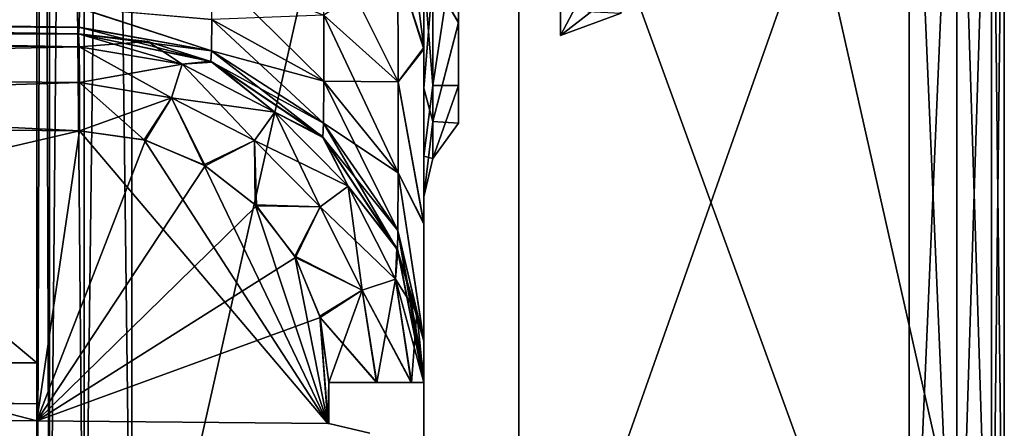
# Model space of a CAD drawing. Header units: millimetres. Extents: x -55 to 105, y -19 to 12.
# Tile 18 of 32: x 99.91 to 105, y -12.35 to -10.24. Entities that reach past the tile are written whole.
import ezdxf

# ---------------------------------------------------------------- set-up
doc = ezdxf.new("R2010")
doc.units = ezdxf.units.MM
doc.header["$LTSCALE"] = 26.699852
for name, color, linetype in [('131', 7, 'CONTINUOUS'), ('134', 7, 'CONTINUOUS'), ('137', 7, 'CONTINUOUS'), ('142', 7, 'CONTINUOUS'), ('143', 7, 'CONTINUOUS'), ('144', 7, 'CONTINUOUS'), ('150', 7, 'CONTINUOUS'), ('151', 7, 'CONTINUOUS'), ('155', 7, 'CONTINUOUS'), ('159', 7, 'CONTINUOUS'), ('160', 7, 'CONTINUOUS'), ('161', 7, 'CONTINUOUS'), ('166', 7, 'CONTINUOUS'), ('169', 7, 'CONTINUOUS'), ('172', 7, 'CONTINUOUS'), ('176', 7, 'CONTINUOUS'), ('180', 7, 'CONTINUOUS'), ('192', 7, 'CONTINUOUS'), ('193', 7, 'CONTINUOUS'), ('195', 7, 'CONTINUOUS'), ('196', 7, 'CONTINUOUS'), ('198', 7, 'CONTINUOUS'), ('199', 7, 'CONTINUOUS'), ('65', 7, 'CONTINUOUS'), ('67', 7, 'CONTINUOUS'), ('68', 7, 'CONTINUOUS'), ('69', 7, 'CONTINUOUS'), ('70', 7, 'CONTINUOUS'), ('73', 7, 'CONTINUOUS'), ('77', 7, 'CONTINUOUS'), ('81', 7, 'CONTINUOUS'), ('84', 7, 'CONTINUOUS'), ('88', 7, 'CONTINUOUS'), ('92', 7, 'CONTINUOUS')]:
    doc.layers.add(name, color=color, linetype=linetype)

msp = doc.modelspace()

# ---------------------------------------------------------------- linework, layer by layer
at = {"layer": '131', "color": 7, "linetype": 'CONTINUOUS'}
for points in [[(100, -12.0142, 13), (81.0782, -11.8491, 12.8349), (81.0771, -12.0612, 12.747), (100, -12.0142, 13)], [(100, -12.2263, 12.9121), (100, -12.0142, 13), (81.0771, -12.0612, 12.747), (100, -12.2263, 12.9121)], [(81.0782, -12.149, 12.5349), (100, -12.2263, 12.9121), (81.0771, -12.0612, 12.747), (81.0782, -12.149, 12.5349)], [(81.0782, -12.149, 12.5349), (100, -12.3142, 12.7), (100, -12.2263, 12.9121), (81.0782, -12.149, 12.5349)]]:
    msp.add_3dface(points, dxfattribs=at)
at = {"layer": '134', "color": 7, "linetype": 'CONTINUOUS'}
for points in [[(63.9987, -11.7, -12.6858), (100, -12.2263, -12.9121), (63.9988, -11.9121, -12.598), (63.9987, -11.7, -12.6858)], [(100, -12.0142, -13), (100, -12.2263, -12.9121), (63.9987, -11.7, -12.6858), (100, -12.0142, -13)], [(100, -12.2263, -12.9121), (100, -12.3142, -12.7), (63.9988, -11.9121, -12.598), (100, -12.2263, -12.9121)], [(100, -12.3142, -12.7), (64, -12, -12.3858), (63.9988, -11.9121, -12.598), (100, -12.3142, -12.7)]]:
    msp.add_3dface(points, dxfattribs=at)
at = {"layer": '137', "color": 7, "linetype": 'CONTINUOUS'}
for points in [[(100.2193, -10.2812, 10.2635), (81.0925, -10.0154, 10.3345), (100.2215, -10.1808, 10.504), (100.2193, -10.2812, 10.2635)], [(100.2157, -10.316, 10.0018), (81.0925, -10.0154, 10.3345), (100.2193, -10.2812, 10.2635), (100.2157, -10.316, 10.0018)], [(100.2157, -10.316, 10.0018), (81.0957, -10.1491, 9.835), (81.0925, -10.0154, 10.3345), (100.2157, -10.316, 10.0018)]]:
    msp.add_3dface(points, dxfattribs=at)
at = {"layer": '142', "color": 7, "linetype": 'CONTINUOUS'}
for points in [[(100.2215, -10.1825, -10.5011), (71.1571, -10.0129, -10.059), (100.2192, -10.282, -10.2604), (100.2215, -10.1825, -10.5011)], [(71.1571, -10.0129, -10.059), (71.1576, -10.0358, -9.9774), (100.2192, -10.282, -10.2604), (71.1571, -10.0129, -10.059)], [(71.1576, -10.0358, -9.9774), (71.1594, -10.0624, -9.7483), (100.2192, -10.282, -10.2604), (71.1576, -10.0358, -9.9774)], [(71.1594, -10.0624, -9.7483), (100.2157, -10.316, -10.0018), (100.2192, -10.282, -10.2604), (71.1594, -10.0624, -9.7483)]]:
    msp.add_3dface(points, dxfattribs=at)
at = {"layer": '143', "color": 7, "linetype": 'CONTINUOUS'}
for points in [[(100.8997, -10.4575, -10.0018), (100.2157, -10.316, -10.0018), (100.8983, -10.4569, -5.7042), (100.8997, -10.4575, -10.0018)], [(100.2157, -10.316, 5.6955), (100.2157, -10.316, 10.0018), (100.8997, -10.4575, 10.0018), (100.2157, -10.316, 5.6955)], [(100.2157, -10.316, 5.6955), (100.8997, -10.4575, 10.0018), (100.5742, -10.3552, 5.7001), (100.2157, -10.316, 5.6955)], [(100.2157, -10.316, -10.0018), (100.2157, -10.316, -5.6955), (100.8983, -10.4569, -5.7042), (100.2157, -10.316, -10.0018)], [(100.5742, -10.3552, 5.7001), (100.8997, -10.4575, 10.0018), (100.9085, -10.4612, 5.7043), (100.5742, -10.3552, 5.7001)], [(101.4744, -10.8448, -5.7115), (100.8997, -10.4575, -10.0018), (100.8983, -10.4569, -5.7042), (101.4744, -10.8448, -5.7115)], [(101.4788, -10.8492, -10.0018), (100.8997, -10.4575, -10.0018), (101.4744, -10.8448, -5.7115), (101.4788, -10.8492, -10.0018)], [(100.8997, -10.4575, 10.0018), (101.4788, -10.8492, 10.0018), (100.9085, -10.4612, 5.7043), (100.8997, -10.4575, 10.0018)], [(100.9085, -10.4612, 5.7043), (101.4788, -10.8492, 10.0018), (101.4823, -10.8526, 5.7116), (100.9085, -10.4612, 5.7043)], [(101.8608, -11.4218, -5.7164), (101.4788, -10.8492, -10.0018), (101.4744, -10.8448, -5.7115), (101.8608, -11.4218, -5.7164)], [(101.865, -11.432, -10.0018), (101.4788, -10.8492, -10.0018), (101.8608, -11.4218, -5.7164), (101.865, -11.432, -10.0018)], [(101.4788, -10.8492, 10.0018), (101.865, -11.432, 10.0018), (101.4823, -10.8526, 5.7116), (101.4788, -10.8492, 10.0018)], [(101.4823, -10.8526, 5.7116), (101.865, -11.432, 10.0018), (101.8651, -11.4321, 5.7165), (101.4823, -10.8526, 5.7116)], [(101.9639, -11.7571, -5.7177), (101.865, -11.432, -10.0018), (101.8608, -11.4218, -5.7164), (101.9639, -11.7571, -5.7177)], [(102, -12.1159, -5.7182), (102, -12.1159, -10.0018), (101.865, -11.432, -10.0018), (102, -12.1159, -5.7182)], [(102, -12.1159, -5.7182), (101.865, -11.432, -10.0018), (101.9639, -11.7571, -5.7177), (102, -12.1159, -5.7182)], [(101.865, -11.432, 10.0018), (102, -12.1159, 10.0018), (101.8651, -11.4321, 5.7165), (101.865, -11.432, 10.0018)], [(102, -12.1159, 10.0018), (102, -12.1159, 5.7182), (101.8651, -11.4321, 5.7165), (102, -12.1159, 10.0018)]]:
    msp.add_3dface(points, dxfattribs=at)
at = {"layer": '144', "color": 7, "linetype": 'CONTINUOUS'}
for points in [[(102, -9.316, 12.8017), (102, -10.3863, 12.5891), (101.865, -9.316, 12.1178), (102, -9.316, 12.8017)], [(102, -10.3863, 12.5891), (101.8666, -9.9711, 12.0179), (101.865, -9.316, 12.1178), (102, -10.3863, 12.5891)], [(101.8674, -10.5632, 11.7184), (101.4817, -9.7907, 11.4627), (101.8666, -9.9711, 12.0179), (101.8674, -10.5632, 11.7184)], [(101.4832, -10.2198, 11.2458), (101.4817, -9.7907, 11.4627), (101.8674, -10.5632, 11.7184), (101.4832, -10.2198, 11.2458)], [(102, -10.3863, 12.5891), (101.8674, -10.5632, 11.7184), (101.8666, -9.9711, 12.0179), (102, -10.3863, 12.5891)], [(100.9054, -10.2414, 10.6742), (100.9054, -9.9884, 10.9273), (101.4832, -10.56, 10.9056), (100.9054, -10.2414, 10.6742)], [(101.4832, -10.56, 10.9056), (100.9054, -9.9884, 10.9273), (101.4832, -10.2198, 11.2458), (101.4832, -10.56, 10.9056)], [(100.2193, -10.2812, 10.2635), (100.2215, -10.1808, 10.504), (100.9035, -10.4031, 10.3551), (100.2193, -10.2812, 10.2635)], [(100.9035, -10.4031, 10.3551), (100.2215, -10.1808, 10.504), (100.9054, -10.2414, 10.6742), (100.9035, -10.4031, 10.3551)], [(101.8674, -11.0326, 11.249), (101.4832, -10.2198, 11.2458), (101.8674, -10.5632, 11.7184), (101.8674, -11.0326, 11.249)], [(101.4832, -10.56, 10.9056), (101.4832, -10.2198, 11.2458), (101.8674, -11.0326, 11.249), (101.4832, -10.56, 10.9056)], [(100.9035, -10.4031, 10.3551), (100.9054, -10.2414, 10.6742), (101.4817, -10.7769, 10.4765), (100.9035, -10.4031, 10.3551)], [(101.4817, -10.7769, 10.4765), (100.9054, -10.2414, 10.6742), (101.4832, -10.56, 10.9056), (101.4817, -10.7769, 10.4765)], [(100.2157, -10.316, 10.0018), (100.2193, -10.2812, 10.2635), (100.8997, -10.4575, 10.0018), (100.2157, -10.316, 10.0018)], [(100.8997, -10.4575, 10.0018), (100.2193, -10.2812, 10.2635), (100.9035, -10.4031, 10.3551), (100.8997, -10.4575, 10.0018)], [(101.4788, -10.8492, 10.0018), (100.8997, -10.4575, 10.0018), (100.9035, -10.4031, 10.3551), (101.4788, -10.8492, 10.0018)], [(101.4788, -10.8492, 10.0018), (100.9035, -10.4031, 10.3551), (101.4817, -10.7769, 10.4765), (101.4788, -10.8492, 10.0018)], [(102, -10.3863, 12.5891), (102, -11.2926, 11.9849), (101.8674, -10.5632, 11.7184), (102, -10.3863, 12.5891)], [(101.4817, -10.7769, 10.4765), (101.4832, -10.56, 10.9056), (101.8666, -11.332, 10.6569), (101.4817, -10.7769, 10.4765)], [(101.8666, -11.332, 10.6569), (101.4832, -10.56, 10.9056), (101.8674, -11.0326, 11.249), (101.8666, -11.332, 10.6569)], [(102, -11.2926, 11.9849), (101.8674, -11.0326, 11.249), (101.8674, -10.5632, 11.7184), (102, -11.2926, 11.9849)], [(101.865, -11.432, 10.0018), (101.4788, -10.8492, 10.0018), (101.4817, -10.7769, 10.4765), (101.865, -11.432, 10.0018)], [(101.865, -11.432, 10.0018), (101.4817, -10.7769, 10.4765), (101.8666, -11.332, 10.6569), (101.865, -11.432, 10.0018)], [(102, -11.8998, 11.0804), (101.8666, -11.332, 10.6569), (101.8674, -11.0326, 11.249), (102, -11.8998, 11.0804)], [(102, -11.2926, 11.9849), (102, -11.8998, 11.0804), (101.8674, -11.0326, 11.249), (102, -11.2926, 11.9849)], [(102, -12.1159, 10.0018), (101.865, -11.432, 10.0018), (101.8666, -11.332, 10.6569), (102, -12.1159, 10.0018)], [(102, -11.8998, 11.0804), (102, -12.0606, 10.5554), (101.8666, -11.332, 10.6569), (102, -11.8998, 11.0804)], [(102, -12.0606, 10.5554), (102, -12.1159, 10.0018), (101.8666, -11.332, 10.6569), (102, -12.0606, 10.5554)]]:
    msp.add_3dface(points, dxfattribs=at)
at = {"layer": '150', "color": 7, "linetype": 'CONTINUOUS'}
for points in [[(102, -10.3945, -12.5857), (102, -9.8696, -12.7465), (101.8666, -9.9711, -12.0179), (102, -10.3945, -12.5857)], [(101.8666, -9.9711, -12.0179), (101.4832, -10.2198, -11.2458), (101.8674, -10.5632, -11.7184), (101.8666, -9.9711, -12.0179)], [(102, -10.3945, -12.5857), (101.8666, -9.9711, -12.0179), (101.8674, -10.5632, -11.7184), (102, -10.3945, -12.5857)], [(100.2215, -10.1825, -10.5011), (100.2192, -10.282, -10.2604), (100.9035, -10.4031, -10.3551), (100.2215, -10.1825, -10.5011)], [(100.9054, -10.2414, -10.6742), (100.2215, -10.1825, -10.5011), (100.9035, -10.4031, -10.3551), (100.9054, -10.2414, -10.6742)], [(101.4832, -10.2198, -11.2458), (100.9054, -10.2414, -10.6742), (101.4832, -10.56, -10.9056), (101.4832, -10.2198, -11.2458)], [(101.4832, -10.2198, -11.2458), (101.4832, -10.56, -10.9056), (101.8674, -10.5632, -11.7184), (101.4832, -10.2198, -11.2458)], [(100.9054, -10.2414, -10.6742), (100.9035, -10.4031, -10.3551), (101.4832, -10.56, -10.9056), (100.9054, -10.2414, -10.6742)], [(100.2192, -10.282, -10.2604), (100.2157, -10.316, -10.0018), (100.9035, -10.4031, -10.3551), (100.2192, -10.282, -10.2604)], [(100.2157, -10.316, -10.0018), (100.8997, -10.4575, -10.0018), (100.9035, -10.4031, -10.3551), (100.2157, -10.316, -10.0018)], [(100.9035, -10.4031, -10.3551), (100.8997, -10.4575, -10.0018), (101.4817, -10.7769, -10.4765), (100.9035, -10.4031, -10.3551)], [(101.4832, -10.56, -10.9056), (100.9035, -10.4031, -10.3551), (101.4817, -10.7769, -10.4765), (101.4832, -10.56, -10.9056)], [(102, -11.299, -11.9785), (102, -10.3945, -12.5857), (101.8674, -10.5632, -11.7184), (102, -11.299, -11.9785)], [(100.8997, -10.4575, -10.0018), (101.4788, -10.8492, -10.0018), (101.4817, -10.7769, -10.4765), (100.8997, -10.4575, -10.0018)], [(101.4832, -10.56, -10.9056), (101.4817, -10.7769, -10.4765), (101.8674, -11.0326, -11.249), (101.4832, -10.56, -10.9056)], [(101.8674, -10.5632, -11.7184), (101.4832, -10.56, -10.9056), (101.8674, -11.0326, -11.249), (101.8674, -10.5632, -11.7184)], [(102, -11.299, -11.9785), (101.8674, -10.5632, -11.7184), (101.8674, -11.0326, -11.249), (102, -11.299, -11.9785)], [(101.4817, -10.7769, -10.4765), (101.4788, -10.8492, -10.0018), (101.8666, -11.332, -10.6569), (101.4817, -10.7769, -10.4765)], [(101.8674, -11.0326, -11.249), (101.4817, -10.7769, -10.4765), (101.8666, -11.332, -10.6569), (101.8674, -11.0326, -11.249)], [(101.4788, -10.8492, -10.0018), (101.865, -11.432, -10.0018), (101.8666, -11.332, -10.6569), (101.4788, -10.8492, -10.0018)], [(102, -11.9033, -11.0722), (101.8674, -11.0326, -11.249), (101.8666, -11.332, -10.6569), (102, -11.9033, -11.0722)], [(102, -11.9033, -11.0722), (102, -11.299, -11.9785), (101.8674, -11.0326, -11.249), (102, -11.9033, -11.0722)], [(101.865, -11.432, -10.0018), (102, -11.9033, -11.0722), (101.8666, -11.332, -10.6569), (101.865, -11.432, -10.0018)], [(102, -12.1159, -10.0018), (102, -11.9033, -11.0722), (101.865, -11.432, -10.0018), (102, -12.1159, -10.0018)]]:
    msp.add_3dface(points, dxfattribs=at)
at = {"layer": '151', "color": 7, "linetype": 'CONTINUOUS'}
for points in [[(100.0654, 6, 29.6686), (100, 6, 29.4214), (100.0654, -14, 29.6686), (100.0654, 6, 29.6686)], [(100, 6, 29.4214), (100, -14, 29.4214), (100.0654, -14, 29.6686), (100, 6, 29.4214)], [(100.245, -14, 29.8515), (100.0654, 6, 29.6686), (100.0654, -14, 29.6686), (100.245, -14, 29.8515)], [(100.245, 6, 29.8515), (100.0654, 6, 29.6686), (100.245, -14, 29.8515), (100.245, 6, 29.8515)], [(100.4913, -14, 29.9213), (100.245, 6, 29.8515), (100.245, -14, 29.8515), (100.4913, -14, 29.9213)], [(100.4913, -14, 29.9213), (100.4913, 6, 29.9213), (100.245, 6, 29.8515), (100.4913, -14, 29.9213)]]:
    msp.add_3dface(points, dxfattribs=at)
at = {"layer": '155', "color": 7, "linetype": 'CONTINUOUS'}
for points in [[(100.0654, -14, -29.6686), (100, -14, -29.4214), (100.0654, 6, -29.6686), (100.0654, -14, -29.6686)], [(100, -14, -29.4214), (100, 6, -29.4214), (100.0654, 6, -29.6686), (100, -14, -29.4214)], [(100.245, 6, -29.8515), (100.0654, -14, -29.6686), (100.0654, 6, -29.6686), (100.245, 6, -29.8515)], [(100.245, -14, -29.8515), (100.0654, -14, -29.6686), (100.245, 6, -29.8515), (100.245, -14, -29.8515)], [(100.4913, 6, -29.9213), (100.4913, -14, -29.9213), (100.245, -14, -29.8515), (100.4913, 6, -29.9213)], [(100.4913, 6, -29.9213), (100.245, -14, -29.8515), (100.245, 6, -29.8515), (100.4913, 6, -29.9213)]]:
    msp.add_3dface(points, dxfattribs=at)
at = {"layer": '159', "color": 7, "linetype": 'CONTINUOUS'}
for points in [[(100, -12.3142, 5.192), (101.5044, -12.3273, 5.2183), (101.5044, -12.3273, -5.2183), (100, -12.3142, 5.192)], [(100, -12.3142, -5.192), (100, -12.3142, 5.192), (101.5044, -12.3273, -5.2183), (100, -12.3142, -5.192)]]:
    msp.add_3dface(points, dxfattribs=at)
at = {"layer": '160', "color": 7, "linetype": 'CONTINUOUS'}
for points in [[(101.5044, -12.3273, -5.2183), (101.5044, -12.3273, 5.2183), (101.5065, -12.3273, 5.2183), (101.5044, -12.3273, -5.2183)], [(101.5044, -12.3273, -5.2183), (101.5065, -12.3273, 5.2183), (101.5065, -12.3273, -5.2183), (101.5044, -12.3273, -5.2183)], [(101.5065, -12.3273, 5.2183), (101.5087, -12.3274, 5.2183), (101.5065, -12.3273, -5.2183), (101.5065, -12.3273, 5.2183)], [(101.5065, -12.3273, -5.2183), (101.5087, -12.3274, 5.2183), (101.5087, -12.3274, -5.2183), (101.5065, -12.3273, -5.2183)], [(101.5087, -12.3274, 5.2183), (101.7204, -12.3785, 5.2695), (101.5087, -12.3274, -5.2183), (101.5087, -12.3274, 5.2183)], [(101.5087, -12.3274, -5.2183), (101.7204, -12.3785, 5.2695), (101.7204, -12.3785, -5.2695), (101.5087, -12.3274, -5.2183)]]:
    msp.add_3dface(points, dxfattribs=at)
at = {"layer": '161', "color": 7, "linetype": 'CONTINUOUS'}
for points in [[(102.1786, -9.1091, 19.2997), (102.1786, -10.2591, 20.7251), (102.0468, -10.0299, 20.0329), (102.1786, -9.1091, 19.2997)], [(102, -10.5983, 20.5473), (102, -9.3546, 19.0057), (102.0468, -10.0299, 20.0329), (102, -10.5983, 20.5473)], [(102, -9.9997, 26.1568), (102.0468, -10.5821, 24.8008), (102.0468, -9.6805, 26.2004), (102, -9.9997, 26.1568)], [(102.0468, -10.5821, 24.8008), (102.1786, -9.7055, 25.9114), (102.0468, -9.6805, 26.2004), (102.0468, -10.5821, 24.8008)], [(102.1786, -10.5819, 24.3032), (102.1786, -9.7055, 25.9114), (102.0468, -10.5821, 24.8008), (102.1786, -10.5819, 24.3032)], [(102, -9.9997, 26.1568), (102, -10.9475, 24.4173), (102.0468, -10.5821, 24.8008), (102, -9.9997, 26.1568)], [(102, -10.5983, 20.5473), (102.0468, -10.0299, 20.0329), (102.0468, -10.7676, 21.5254), (102, -10.5983, 20.5473)], [(102.0468, -10.0299, 20.0329), (102.1786, -10.2591, 20.7251), (102.0468, -10.7676, 21.5254), (102.0468, -10.0299, 20.0329)], [(102.1786, -10.2591, 20.7251), (102.1786, -10.7762, 22.4821), (102.0468, -10.7676, 21.5254), (102.1786, -10.2591, 20.7251)], [(102, -10.9475, 24.4173), (102.0468, -10.9591, 23.1792), (102.0468, -10.5821, 24.8008), (102, -10.9475, 24.4173)], [(102.0468, -10.9591, 23.1792), (102.1786, -10.5819, 24.3032), (102.0468, -10.5821, 24.8008), (102.0468, -10.9591, 23.1792)], [(102.1786, -10.7762, 22.4821), (102.1786, -10.5819, 24.3032), (102.0468, -10.9591, 23.1792), (102.1786, -10.7762, 22.4821)], [(102, -11.1577, 22.4477), (102, -10.5983, 20.5473), (102.0468, -10.7676, 21.5254), (102, -11.1577, 22.4477)], [(102, -11.1577, 22.4477), (102.0468, -10.7676, 21.5254), (102.0468, -10.9591, 23.1792), (102, -11.1577, 22.4477)], [(102.0468, -10.7676, 21.5254), (102.1786, -10.7762, 22.4821), (102.0468, -10.9591, 23.1792), (102.0468, -10.7676, 21.5254)], [(102, -10.9475, 24.4173), (102, -11.1577, 22.4477), (102.0468, -10.9591, 23.1792), (102, -10.9475, 24.4173)]]:
    msp.add_3dface(points, dxfattribs=at)
at = {"layer": '166', "color": 7, "linetype": 'CONTINUOUS'}
for points in [[(102.7071, -9.831, 20.865), (103.0197, -10.2085, 22.438), (102.7071, -10.3247, 22.4248), (102.7071, -9.831, 20.865)], [(103.0197, -10.2085, 22.438), (103.0197, -10.0803, 24.0239), (102.7071, -10.3247, 22.4248), (103.0197, -10.2085, 22.438)], [(102.7071, -10.3247, 22.4248), (103.0197, -10.0803, 24.0239), (102.7071, -10.1928, 24.0555), (102.7071, -10.3247, 22.4248)]]:
    msp.add_3dface(points, dxfattribs=at)
at = {"layer": '169', "color": 7, "linetype": 'CONTINUOUS'}
for points in [[(102.1786, -9.1058, -19.297), (102.0468, -10.0299, -20.0329), (102.1786, -10.2576, -20.7223), (102.1786, -9.1058, -19.297)], [(102, -9.351, -19.0027), (102, -10.5967, -20.5443), (102.0468, -10.0299, -20.0329), (102, -9.351, -19.0027)], [(102.0468, -10.5821, -24.8008), (102, -9.9996, -26.1568), (102.0468, -9.6805, -26.2004), (102.0468, -10.5821, -24.8008)], [(102.0468, -10.5821, -24.8008), (102.0468, -9.6805, -26.2004), (102.1786, -9.7055, -25.9115), (102.0468, -10.5821, -24.8008)], [(102.1786, -10.5821, -24.3023), (102.0468, -10.5821, -24.8008), (102.1786, -9.7055, -25.9115), (102.1786, -10.5821, -24.3023)], [(102, -10.9478, -24.4163), (102, -9.9996, -26.1568), (102.0468, -10.5821, -24.8008), (102, -10.9478, -24.4163)], [(102.0468, -10.0299, -20.0329), (102, -10.5967, -20.5443), (102.0468, -10.7676, -21.5254), (102.0468, -10.0299, -20.0329)], [(102.0468, -10.0299, -20.0329), (102.0468, -10.7676, -21.5254), (102.1786, -10.2576, -20.7223), (102.0468, -10.0299, -20.0329)], [(102.1786, -10.2576, -20.7223), (102.0468, -10.7676, -21.5254), (102.1786, -10.776, -22.48), (102.1786, -10.2576, -20.7223)], [(102.0468, -10.9591, -23.1792), (102, -10.9478, -24.4163), (102.0468, -10.5821, -24.8008), (102.0468, -10.9591, -23.1792)], [(102.0468, -10.9591, -23.1792), (102.0468, -10.5821, -24.8008), (102.1786, -10.5821, -24.3023), (102.0468, -10.9591, -23.1792)], [(102.1786, -10.776, -22.48), (102.0468, -10.9591, -23.1792), (102.1786, -10.5821, -24.3023), (102.1786, -10.776, -22.48)], [(102, -10.5967, -20.5443), (102, -11.1575, -22.4454), (102.0468, -10.7676, -21.5254), (102, -10.5967, -20.5443)], [(102.0468, -10.7676, -21.5254), (102, -11.1575, -22.4454), (102.0468, -10.9591, -23.1792), (102.0468, -10.7676, -21.5254)], [(102.0468, -10.7676, -21.5254), (102.0468, -10.9591, -23.1792), (102.1786, -10.776, -22.48), (102.0468, -10.7676, -21.5254)], [(102, -11.1575, -22.4454), (102, -10.9478, -24.4163), (102.0468, -10.9591, -23.1792), (102, -11.1575, -22.4454)]]:
    msp.add_3dface(points, dxfattribs=at)
at = {"layer": '172', "color": 7, "linetype": 'CONTINUOUS'}
for points in [[(102.7071, -10.3248, -22.426), (103.0197, -9.7292, -20.9225), (102.7071, -9.8318, -20.8665), (102.7071, -10.3248, -22.426)], [(103.0197, -10.2087, -22.4391), (103.0197, -9.7292, -20.9225), (102.7071, -10.3248, -22.426), (103.0197, -10.2087, -22.4391)], [(102.7071, -10.1927, -24.0562), (103.0197, -10.2087, -22.4391), (102.7071, -10.3248, -22.426), (102.7071, -10.1927, -24.0562)]]:
    msp.add_3dface(points, dxfattribs=at)
at = {"layer": '176', "color": 7, "linetype": 'CONTINUOUS'}
for points in [[(104.5087, -14, 27.9911), (104.5087, -8.2817, 27.9911), (104.755, -8.2817, 28.061), (104.5087, -14, 27.9911)], [(104.5087, -14, 27.9911), (104.755, -8.2817, 28.061), (104.755, -14, 28.061), (104.5087, -14, 27.9911)], [(104.755, -14, 28.061), (104.9345, -8.2817, 28.2436), (104.9346, -14, 28.2438), (104.755, -14, 28.061)], [(104.755, -8.2817, 28.061), (104.9345, -8.2817, 28.2436), (104.755, -14, 28.061), (104.755, -8.2817, 28.061)], [(104.9345, -8.2817, 28.2436), (105, -8.2817, 28.491), (104.9346, -14, 28.2438), (104.9345, -8.2817, 28.2436)], [(105, -8.2817, 28.491), (105, -14, 28.491), (104.9346, -14, 28.2438), (105, -8.2817, 28.491)]]:
    msp.add_3dface(points, dxfattribs=at)
at = {"layer": '180', "color": 7, "linetype": 'CONTINUOUS'}
for points in [[(104.5087, -8.2817, -27.9911), (104.5087, -14, -27.9911), (104.755, -14, -28.061), (104.5087, -8.2817, -27.9911)], [(104.5087, -8.2817, -27.9911), (104.755, -14, -28.061), (104.755, -8.2817, -28.061), (104.5087, -8.2817, -27.9911)], [(104.755, -8.2817, -28.061), (104.9346, -14, -28.2438), (104.9345, -8.2817, -28.2436), (104.755, -8.2817, -28.061)], [(104.755, -14, -28.061), (104.9346, -14, -28.2438), (104.755, -8.2817, -28.061), (104.755, -14, -28.061)], [(104.9346, -14, -28.2438), (105, -14, -28.491), (104.9345, -8.2817, -28.2436), (104.9346, -14, -28.2438)], [(105, -14, -28.491), (105, -8.2817, -28.491), (104.9345, -8.2817, -28.2436), (105, -14, -28.491)]]:
    msp.add_3dface(points, dxfattribs=at)
at = {"layer": '192', "color": 7, "linetype": 'CONTINUOUS'}
for points in [[(93.9995, -12.2618, -5.0873), (100, -12.3142, -5.192), (94.0126, -10.7619, -5.0873), (93.9995, -12.2618, -5.0873)], [(94.0126, -10.7619, -5.0873), (100, -12.3142, -5.192), (100.2201, -10.816, -5.1956), (94.0126, -10.7619, -5.0873)], [(100, -12.3142, -5.192), (101.5044, -12.3273, -5.2183), (100.2201, -10.816, -5.1956), (100, -12.3142, -5.192)], [(100.2201, -10.816, -5.1956), (101.5044, -12.3273, -5.2183), (100.5542, -10.8627, -5.2015), (100.2201, -10.816, -5.1956)], [(100.5542, -10.8627, -5.2015), (101.5044, -12.3273, -5.2183), (100.8635, -10.9929, -5.2069), (100.5542, -10.8627, -5.2015)], [(100.8635, -10.9929, -5.2069), (101.5044, -12.3273, -5.2183), (101.1291, -11.1979, -5.2115), (100.8635, -10.9929, -5.2069)], [(101.1291, -11.1979, -5.2115), (101.5044, -12.3273, -5.2183), (101.3335, -11.4641, -5.2152), (101.1291, -11.1979, -5.2115)], [(101.3335, -11.4641, -5.2152), (101.5044, -12.3273, -5.2183), (101.4629, -11.7737, -5.2175), (101.3335, -11.4641, -5.2152)], [(101.5044, -12.3273, -5.2183), (101.5065, -12.3273, -5.2183), (101.4629, -11.7737, -5.2175), (101.5044, -12.3273, -5.2183)], [(101.4629, -11.7737, -5.2175), (101.5065, -12.3273, -5.2183), (101.5087, -12.116, -5.2183), (101.4629, -11.7737, -5.2175)], [(101.5065, -12.3273, -5.2183), (101.5087, -12.3274, -5.2183), (101.5087, -12.116, -5.2183), (101.5065, -12.3273, -5.2183)]]:
    msp.add_3dface(points, dxfattribs=at)
at = {"layer": '193', "color": 7, "linetype": 'CONTINUOUS'}
for points in [[(100.2201, -10.816, 5.1956), (93.9995, -12.2618, 5.0873), (94.0126, -10.7619, 5.0873), (100.2201, -10.816, 5.1956)], [(100, -12.3142, 5.192), (93.9995, -12.2618, 5.0873), (100.2201, -10.816, 5.1956), (100, -12.3142, 5.192)], [(100.5619, -10.8649, 5.2016), (100, -12.3142, 5.192), (100.2201, -10.816, 5.1956), (100.5619, -10.8649, 5.2016)], [(100.8704, -10.997, 5.207), (100, -12.3142, 5.192), (100.5619, -10.8649, 5.2016), (100.8704, -10.997, 5.207)], [(101.1348, -11.2036, 5.2116), (100, -12.3142, 5.192), (100.8704, -10.997, 5.207), (101.1348, -11.2036, 5.2116)], [(101.3375, -11.471, 5.2152), (100, -12.3142, 5.192), (101.1348, -11.2036, 5.2116), (101.3375, -11.471, 5.2152)], [(101.4649, -11.7814, 5.2175), (100, -12.3142, 5.192), (101.3375, -11.471, 5.2152), (101.4649, -11.7814, 5.2175)], [(101.5044, -12.3273, 5.2183), (100, -12.3142, 5.192), (101.4649, -11.7814, 5.2175), (101.5044, -12.3273, 5.2183)], [(101.5087, -12.116, 5.2183), (101.5044, -12.3273, 5.2183), (101.4649, -11.7814, 5.2175), (101.5087, -12.116, 5.2183)], [(101.5065, -12.3273, 5.2183), (101.5044, -12.3273, 5.2183), (101.5087, -12.116, 5.2183), (101.5065, -12.3273, 5.2183)], [(101.5087, -12.3274, 5.2183), (101.5065, -12.3273, 5.2183), (101.5087, -12.116, 5.2183), (101.5087, -12.3274, 5.2183)]]:
    msp.add_3dface(points, dxfattribs=at)
at = {"layer": '195', "color": 7, "linetype": 'CONTINUOUS'}
for points in [[(100.8983, -10.4569, -5.7042), (100.2157, -10.316, -5.6955), (100.7513, -10.4715, -5.4549), (100.8983, -10.4569, -5.7042)], [(100.7513, -10.4715, -5.4549), (100.2157, -10.316, -5.6955), (100.2195, -10.383, -5.4456), (100.7513, -10.4715, -5.4549)], [(100.6967, -10.6454, -5.2708), (100.2195, -10.383, -5.4456), (100.2211, -10.5663, -5.2625), (100.6967, -10.6454, -5.2708)], [(100.7513, -10.4715, -5.4549), (100.2195, -10.383, -5.4456), (100.6967, -10.6454, -5.2708), (100.7513, -10.4715, -5.4549)], [(101.125, -10.8669, -5.2783), (100.7513, -10.4715, -5.4549), (100.6967, -10.6454, -5.2708), (101.125, -10.8669, -5.2783)], [(101.2302, -10.7192, -5.4633), (100.8983, -10.4569, -5.7042), (100.7513, -10.4715, -5.4549), (101.2302, -10.7192, -5.4633)], [(101.2302, -10.7192, -5.4633), (100.7513, -10.4715, -5.4549), (101.125, -10.8669, -5.2783), (101.2302, -10.7192, -5.4633)], [(101.4744, -10.8448, -5.7115), (100.8983, -10.4569, -5.7042), (101.2302, -10.7192, -5.4633), (101.4744, -10.8448, -5.7115)], [(100.2201, -10.816, -5.1956), (100.5542, -10.8627, -5.2015), (100.2211, -10.5663, -5.2625), (100.2201, -10.816, -5.1956)], [(100.5542, -10.8627, -5.2015), (100.6967, -10.6454, -5.2708), (100.2211, -10.5663, -5.2625), (100.5542, -10.8627, -5.2015)], [(100.5542, -10.8627, -5.2015), (100.8635, -10.9929, -5.2069), (100.6967, -10.6454, -5.2708), (100.5542, -10.8627, -5.2015)], [(100.8635, -10.9929, -5.2069), (101.125, -10.8669, -5.2783), (100.6967, -10.6454, -5.2708), (100.8635, -10.9929, -5.2069)], [(101.4645, -11.2094, -5.2843), (101.2302, -10.7192, -5.4633), (101.125, -10.8669, -5.2783), (101.4645, -11.2094, -5.2843)], [(101.6098, -11.1021, -5.47), (101.2302, -10.7192, -5.4633), (101.4645, -11.2094, -5.2843), (101.6098, -11.1021, -5.47)], [(101.6098, -11.1021, -5.47), (101.4744, -10.8448, -5.7115), (101.2302, -10.7192, -5.4633), (101.6098, -11.1021, -5.47)], [(100.8635, -10.9929, -5.2069), (101.1291, -11.1979, -5.2115), (101.125, -10.8669, -5.2783), (100.8635, -10.9929, -5.2069)], [(101.1291, -11.1979, -5.2115), (101.4645, -11.2094, -5.2843), (101.125, -10.8669, -5.2783), (101.1291, -11.1979, -5.2115)], [(101.8608, -11.4218, -5.7164), (101.4744, -10.8448, -5.7115), (101.6098, -11.1021, -5.47), (101.8608, -11.4218, -5.7164)], [(101.6823, -11.6396, -5.2881), (101.6098, -11.1021, -5.47), (101.4645, -11.2094, -5.2843), (101.6823, -11.6396, -5.2881)], [(101.8534, -11.5832, -5.4743), (101.6098, -11.1021, -5.47), (101.6823, -11.6396, -5.2881), (101.8534, -11.5832, -5.4743)], [(101.8534, -11.5832, -5.4743), (101.8608, -11.4218, -5.7164), (101.6098, -11.1021, -5.47), (101.8534, -11.5832, -5.4743)], [(101.1291, -11.1979, -5.2115), (101.3335, -11.4641, -5.2152), (101.4645, -11.2094, -5.2843), (101.1291, -11.1979, -5.2115)], [(101.3335, -11.4641, -5.2152), (101.6823, -11.6396, -5.2881), (101.4645, -11.2094, -5.2843), (101.3335, -11.4641, -5.2152)], [(101.9639, -11.7571, -5.7177), (101.8608, -11.4218, -5.7164), (101.8534, -11.5832, -5.4743), (101.9639, -11.7571, -5.7177)], [(101.3335, -11.4641, -5.2152), (101.4629, -11.7737, -5.2175), (101.6823, -11.6396, -5.2881), (101.3335, -11.4641, -5.2152)], [(101.7573, -12.116, -5.2895), (101.8534, -11.5832, -5.4743), (101.6823, -11.6396, -5.2881), (101.7573, -12.116, -5.2895)], [(101.9345, -12.1159, -5.4708), (101.8534, -11.5832, -5.4743), (101.7573, -12.116, -5.2895), (101.9345, -12.1159, -5.4708)], [(101.9373, -12.1159, -5.4758), (101.8534, -11.5832, -5.4743), (101.9345, -12.1159, -5.4708), (101.9373, -12.1159, -5.4758)], [(101.9373, -12.1159, -5.4758), (101.9639, -11.7571, -5.7177), (101.8534, -11.5832, -5.4743), (101.9373, -12.1159, -5.4758)], [(101.4629, -11.7737, -5.2175), (101.5087, -12.116, -5.2183), (101.6823, -11.6396, -5.2881), (101.4629, -11.7737, -5.2175)], [(101.6823, -11.6396, -5.2881), (101.5087, -12.116, -5.2183), (101.755, -12.116, -5.2882), (101.6823, -11.6396, -5.2881)], [(101.7573, -12.116, -5.2895), (101.6823, -11.6396, -5.2881), (101.755, -12.116, -5.2882), (101.7573, -12.116, -5.2895)], [(102, -12.1159, -5.7182), (101.9639, -11.7571, -5.7177), (101.9373, -12.1159, -5.4758), (102, -12.1159, -5.7182)]]:
    msp.add_3dface(points, dxfattribs=at)
at = {"layer": '196', "color": 7, "linetype": 'CONTINUOUS'}
for points in [[(100.2157, -10.316, -5.6955), (94.0082, -10.2618, -5.5872), (94.012, -10.3287, -5.3375), (100.2157, -10.316, -5.6955)], [(100.2195, -10.383, -5.4456), (100.2157, -10.316, -5.6955), (94.012, -10.3287, -5.3375), (100.2195, -10.383, -5.4456)], [(94.0136, -10.5119, -5.1542), (100.2195, -10.383, -5.4456), (94.012, -10.3287, -5.3375), (94.0136, -10.5119, -5.1542)], [(100.2211, -10.5663, -5.2625), (100.2195, -10.383, -5.4456), (94.0136, -10.5119, -5.1542), (100.2211, -10.5663, -5.2625)], [(94.0126, -10.7619, -5.0873), (100.2211, -10.5663, -5.2625), (94.0136, -10.5119, -5.1542), (94.0126, -10.7619, -5.0873)], [(94.0126, -10.7619, -5.0873), (100.2201, -10.816, -5.1956), (100.2211, -10.5663, -5.2625), (94.0126, -10.7619, -5.0873)]]:
    msp.add_3dface(points, dxfattribs=at)
at = {"layer": '198', "color": 7, "linetype": 'CONTINUOUS'}
for points in [[(94.0082, -10.2618, 5.5872), (100.2157, -10.316, 5.6955), (100.2195, -10.383, 5.4456), (94.0082, -10.2618, 5.5872)], [(94.012, -10.3287, 5.3375), (94.0082, -10.2618, 5.5872), (100.2195, -10.383, 5.4456), (94.012, -10.3287, 5.3375)], [(94.0136, -10.5119, 5.1542), (94.012, -10.3287, 5.3375), (100.2195, -10.383, 5.4456), (94.0136, -10.5119, 5.1542)], [(100.2211, -10.5663, 5.2625), (94.0136, -10.5119, 5.1542), (100.2195, -10.383, 5.4456), (100.2211, -10.5663, 5.2625)], [(100.2201, -10.816, 5.1956), (94.0126, -10.7619, 5.0873), (94.0136, -10.5119, 5.1542), (100.2201, -10.816, 5.1956)], [(100.2201, -10.816, 5.1956), (94.0136, -10.5119, 5.1542), (100.2211, -10.5663, 5.2625), (100.2201, -10.816, 5.1956)]]:
    msp.add_3dface(points, dxfattribs=at)
at = {"layer": '199', "color": 7, "linetype": 'CONTINUOUS'}
for points in [[(100.2157, -10.316, 5.6955), (100.5742, -10.3552, 5.7001), (100.2195, -10.383, 5.4456), (100.2157, -10.316, 5.6955)], [(100.2195, -10.383, 5.4456), (100.5742, -10.3552, 5.7001), (100.7513, -10.4715, 5.4549), (100.2195, -10.383, 5.4456)], [(100.5742, -10.3552, 5.7001), (100.9085, -10.4612, 5.7043), (100.7513, -10.4715, 5.4549), (100.5742, -10.3552, 5.7001)], [(100.2211, -10.5663, 5.2625), (100.2195, -10.383, 5.4456), (100.7513, -10.4715, 5.4549), (100.2211, -10.5663, 5.2625)], [(100.2211, -10.5663, 5.2625), (100.7513, -10.4715, 5.4549), (100.6967, -10.6454, 5.2708), (100.2211, -10.5663, 5.2625)], [(100.7513, -10.4715, 5.4549), (101.2302, -10.7192, 5.4633), (100.6967, -10.6454, 5.2708), (100.7513, -10.4715, 5.4549)], [(100.7513, -10.4715, 5.4549), (100.9085, -10.4612, 5.7043), (101.2302, -10.7192, 5.4633), (100.7513, -10.4715, 5.4549)], [(100.9085, -10.4612, 5.7043), (101.4823, -10.8526, 5.7116), (101.2302, -10.7192, 5.4633), (100.9085, -10.4612, 5.7043)], [(100.2201, -10.816, 5.1956), (100.2211, -10.5663, 5.2625), (100.6967, -10.6454, 5.2708), (100.2201, -10.816, 5.1956)], [(100.5619, -10.8649, 5.2016), (100.2201, -10.816, 5.1956), (100.6967, -10.6454, 5.2708), (100.5619, -10.8649, 5.2016)], [(100.8704, -10.997, 5.207), (100.5619, -10.8649, 5.2016), (100.6967, -10.6454, 5.2708), (100.8704, -10.997, 5.207)], [(100.6967, -10.6454, 5.2708), (101.2302, -10.7192, 5.4633), (101.125, -10.8669, 5.2783), (100.6967, -10.6454, 5.2708)], [(100.8704, -10.997, 5.207), (100.6967, -10.6454, 5.2708), (101.125, -10.8669, 5.2783), (100.8704, -10.997, 5.207)], [(101.2302, -10.7192, 5.4633), (101.6098, -11.1021, 5.47), (101.125, -10.8669, 5.2783), (101.2302, -10.7192, 5.4633)], [(101.2302, -10.7192, 5.4633), (101.4823, -10.8526, 5.7116), (101.6098, -11.1021, 5.47), (101.2302, -10.7192, 5.4633)], [(101.1348, -11.2036, 5.2116), (100.8704, -10.997, 5.207), (101.125, -10.8669, 5.2783), (101.1348, -11.2036, 5.2116)], [(101.125, -10.8669, 5.2783), (101.6098, -11.1021, 5.47), (101.4645, -11.2094, 5.2843), (101.125, -10.8669, 5.2783)], [(101.1348, -11.2036, 5.2116), (101.125, -10.8669, 5.2783), (101.4645, -11.2094, 5.2843), (101.1348, -11.2036, 5.2116)], [(101.4823, -10.8526, 5.7116), (101.8651, -11.4321, 5.7165), (101.6098, -11.1021, 5.47), (101.4823, -10.8526, 5.7116)], [(101.6098, -11.1021, 5.47), (101.8534, -11.5832, 5.4743), (101.4645, -11.2094, 5.2843), (101.6098, -11.1021, 5.47)], [(101.6098, -11.1021, 5.47), (101.8651, -11.4321, 5.7165), (101.8534, -11.5832, 5.4743), (101.6098, -11.1021, 5.47)], [(101.3375, -11.471, 5.2152), (101.1348, -11.2036, 5.2116), (101.4645, -11.2094, 5.2843), (101.3375, -11.471, 5.2152)], [(101.3375, -11.471, 5.2152), (101.4645, -11.2094, 5.2843), (101.6823, -11.6396, 5.2881), (101.3375, -11.471, 5.2152)], [(101.4645, -11.2094, 5.2843), (101.8534, -11.5832, 5.4743), (101.6823, -11.6396, 5.2881), (101.4645, -11.2094, 5.2843)], [(101.8651, -11.4321, 5.7165), (102, -12.1159, 5.7182), (101.8534, -11.5832, 5.4743), (101.8651, -11.4321, 5.7165)], [(101.4649, -11.7814, 5.2175), (101.3375, -11.471, 5.2152), (101.6823, -11.6396, 5.2881), (101.4649, -11.7814, 5.2175)], [(101.8534, -11.5832, 5.4743), (101.9373, -12.1159, 5.4758), (101.6823, -11.6396, 5.2881), (101.8534, -11.5832, 5.4743)], [(101.8534, -11.5832, 5.4743), (102, -12.1159, 5.7182), (101.9373, -12.1159, 5.4758), (101.8534, -11.5832, 5.4743)], [(101.4649, -11.7814, 5.2175), (101.6823, -11.6396, 5.2881), (101.7573, -12.116, 5.2895), (101.4649, -11.7814, 5.2175)], [(101.7573, -12.116, 5.2895), (101.6823, -11.6396, 5.2881), (101.9345, -12.1159, 5.4708), (101.7573, -12.116, 5.2895)], [(101.6823, -11.6396, 5.2881), (101.9373, -12.1159, 5.4758), (101.9345, -12.1159, 5.4708), (101.6823, -11.6396, 5.2881)], [(101.5087, -12.116, 5.2183), (101.4649, -11.7814, 5.2175), (101.755, -12.116, 5.2882), (101.5087, -12.116, 5.2183)], [(101.4649, -11.7814, 5.2175), (101.7573, -12.116, 5.2895), (101.755, -12.116, 5.2882), (101.4649, -11.7814, 5.2175)]]:
    msp.add_3dface(points, dxfattribs=at)
at = {"layer": '65', "color": 7, "linetype": 'CONTINUOUS'}
for points in [[(64, -12, -0.8), (100, -12.3142, -12.7), (72.9952, -12.0785, -0.8), (64, -12, -0.8)], [(64, -12, -12.3858), (100, -12.3142, -12.7), (64, -12, -0.8), (64, -12, -12.3858)], [(72.9952, -12.0785, -0.8), (100, -12.3142, -12.7), (72.9987, -12.0785, -0.8), (72.9952, -12.0785, -0.8)], [(72.9987, -12.0785, -0.8), (100, -12.3142, -12.7), (73.0022, -12.0786, -0.8), (72.9987, -12.0785, -0.8)], [(73.0022, -12.0786, -0.8), (100, -12.3142, -12.7), (81.0782, -12.149, -0.7295), (73.0022, -12.0786, -0.8)], [(81.0782, -12.149, 12.5349), (100, -12.3142, 5.192), (100, -12.3142, 12.7), (81.0782, -12.149, 12.5349)], [(93.9995, -12.2618, 5.0873), (100, -12.3142, 5.192), (81.0782, -12.149, 12.5349), (93.9995, -12.2618, 5.0873)], [(100, -12.3142, -12.7), (90.4594, -12.2309, -3.5662), (81.0782, -12.149, -0.7295), (100, -12.3142, -12.7)], [(92.0799, -12.245, -4.6749), (90.4594, -12.2309, -3.5662), (100, -12.3142, -12.7), (92.0799, -12.245, -4.6749)], [(93.9995, -12.2618, -5.0873), (92.0799, -12.245, -4.6749), (100, -12.3142, -12.7), (93.9995, -12.2618, -5.0873)], [(100, -12.3142, -5.192), (93.9995, -12.2618, -5.0873), (100, -12.3142, -12.7), (100, -12.3142, -5.192)]]:
    msp.add_3dface(points, dxfattribs=at)
at = {"layer": '67', "color": 7, "linetype": 'CONTINUOUS'}
for points in [[(105, -15.9134, -29.6194), (105, 9.5355, -28.5355), (105, -17.5355, -28.5355), (105, -15.9134, -29.6194)], [(105, -17.5355, -28.5355), (105, 9.5355, -28.5355), (105, 6, -28.491), (105, -17.5355, -28.5355)], [(105, 7.9134, -29.6194), (105, 9.5355, -28.5355), (105, -15.9134, -29.6194), (105, 7.9134, -29.6194)], [(105, 9.5355, 28.5355), (105, 7.9134, 29.6194), (105, -17.5355, 28.5355), (105, 9.5355, 28.5355)], [(105, 9.5355, 28.5355), (105, -17.5355, 28.5355), (105, -14, 28.491), (105, 9.5355, 28.5355)], [(105, -8.2817, 28.491), (105, 9.5355, 28.5355), (105, -14, 28.491), (105, -8.2817, 28.491)], [(105, 6, -30), (105, 7.9134, -29.6194), (105, -14, -30), (105, 6, -30)], [(105, -14, -30), (105, 7.9134, -29.6194), (105, -15.9134, -29.6194), (105, -14, -30)], [(105, -17.5355, 28.5355), (105, 7.9134, 29.6194), (105, -15.9134, 29.6194), (105, -17.5355, 28.5355)], [(105, 7.9134, 29.6194), (105, 6, 30), (105, -15.9134, 29.6194), (105, 7.9134, 29.6194)], [(105, 0.2817, -28.491), (105, -17.5355, -28.5355), (105, 6, -28.491), (105, 0.2817, -28.491)], [(105, -15.9134, 29.6194), (105, 6, 30), (105, -14, 30), (105, -15.9134, 29.6194)], [(105, -8.2817, -28.491), (105, -17.5355, -28.5355), (105, 0.2817, -28.491), (105, -8.2817, -28.491)], [(105, -14, -28.491), (105, -17.5355, -28.5355), (105, -8.2817, -28.491), (105, -14, -28.491)]]:
    msp.add_3dface(points, dxfattribs=at)
at = {"layer": '68', "color": 7, "linetype": 'CONTINUOUS'}
for points in [[(100, 10.4214, -25), (100, -0.7391, -19.1677), (100, -12.0142, -13), (100, 10.4214, -25)], [(100, 4.0142, -13), (100, 10.4214, -25), (100, -12.0142, -13), (100, 4.0142, -13)], [(100, -4, 26.9125), (100, -17.1264, 28.1264), (100, 10.0849, 26.6918), (100, -4, 26.9125)], [(100, 10.0849, 26.6918), (100, -17.1264, 28.1264), (100, 9.1264, 28.1264), (100, 10.0849, 26.6918)], [(100, -18.0849, -26.6918), (100, -4, -26.9125), (100, 9.1264, -28.1264), (100, -18.0849, -26.6918)], [(100, 7.6918, -29.0849), (100, -17.1264, -28.1264), (100, 9.1264, -28.1264), (100, 7.6918, -29.0849)], [(100, -17.1264, -28.1264), (100, -18.0849, -26.6918), (100, 9.1264, -28.1264), (100, -17.1264, -28.1264)], [(100, -17.1264, 28.1264), (100, -15.6918, 29.0849), (100, 9.1264, 28.1264), (100, -17.1264, 28.1264)], [(100, 9.1264, 28.1264), (100, -15.6918, 29.0849), (100, 7.6918, 29.0849), (100, 9.1264, 28.1264)], [(100, 6, -29.4214), (100, -15.6918, -29.0849), (100, 7.6918, -29.0849), (100, 6, -29.4214)], [(100, -15.6918, -29.0849), (100, -17.1264, -28.1264), (100, 7.6918, -29.0849), (100, -15.6918, -29.0849)], [(100, -14, 29.4214), (100, 6, 29.4214), (100, 7.6918, 29.0849), (100, -14, 29.4214)], [(100, -15.6918, 29.0849), (100, -14, 29.4214), (100, 7.6918, 29.0849), (100, -15.6918, 29.0849)], [(100, -14, -29.4214), (100, -15.6918, -29.0849), (100, 6, -29.4214), (100, -14, -29.4214)], [(100, -18.4214, 25), (100, -7.2609, 19.1677), (100, 4.0142, 13), (100, -18.4214, 25)], [(100, -12.0142, 13), (100, -18.4214, 25), (100, 4.0142, 13), (100, -12.0142, 13)], [(100, -0.7391, -19.1677), (100, -2.2572, -19.0078), (100, -12.0142, -13), (100, -0.7391, -19.1677)], [(100, -12.0142, -13), (100, -2.2572, -19.0078), (100, -12.2263, -12.9121), (100, -12.0142, -13)], [(100, -2.2572, -19.0078), (100, -5.7428, -19.0078), (100, -12.2263, -12.9121), (100, -2.2572, -19.0078)], [(100, -4, 26.9125), (100, -6.4572, 26.8001), (100, -17.1264, 28.1264), (100, -4, 26.9125)], [(100, -6.4572, -26.8001), (100, -4, -26.9125), (100, -18.0849, -26.6918), (100, -6.4572, -26.8001)], [(100, -5.7428, -19.0078), (100, -7.2609, -19.1677), (100, -12.2263, -12.9121), (100, -5.7428, -19.0078)], [(100, -17.1264, 28.1264), (100, -6.4572, 26.8001), (100, -18.0849, 26.6918), (100, -17.1264, 28.1264)], [(100, -6.4572, 26.8001), (100, -7.921, 26.3668), (100, -18.0849, 26.6918), (100, -6.4572, 26.8001)], [(100, -7.921, -26.3668), (100, -6.4572, -26.8001), (100, -18.0849, -26.6918), (100, -7.921, -26.3668)], [(100, -8.6024, 19.8964), (100, -7.2609, 19.1677), (100, -18.4214, 25), (100, -8.6024, 19.8964)], [(100, -7.2609, -19.1677), (100, -8.6024, -19.8964), (100, -12.2263, -12.9121), (100, -7.2609, -19.1677)], [(100, -18.4214, -25), (100, -7.921, -26.3668), (100, -18.0849, -26.6918), (100, -18.4214, -25)], [(100, -9.1076, -25.4063), (100, -7.921, -26.3668), (100, -18.4214, -25), (100, -9.1076, -25.4063)], [(100, -7.921, 26.3668), (100, -9.1076, 25.4063), (100, -18.0849, 26.6918), (100, -7.921, 26.3668)], [(100, -9.5628, 21.0829), (100, -8.6024, 19.8964), (100, -18.4214, 25), (100, -9.5628, 21.0829)], [(100, -8.6024, -19.8964), (100, -9.5628, -21.0829), (100, -12.2263, -12.9121), (100, -8.6024, -19.8964)], [(100, -9.1076, 25.4063), (100, -9.8363, 24.0649), (100, -18.4214, 25), (100, -9.1076, 25.4063)], [(100, -9.8363, -24.0649), (100, -9.1076, -25.4063), (100, -18.4214, -25), (100, -9.8363, -24.0649)], [(100, -18.0849, 26.6918), (100, -9.1076, 25.4063), (100, -18.4214, 25), (100, -18.0849, 26.6918)], [(100, -9.9961, 22.5467), (100, -9.5628, 21.0829), (100, -18.4214, 25), (100, -9.9961, 22.5467)], [(100, -9.9961, -22.5467), (100, -12.3142, -12.7), (100, -9.5628, -21.0829), (100, -9.9961, -22.5467)], [(100, -9.5628, -21.0829), (100, -12.3142, -12.7), (100, -12.2263, -12.9121), (100, -9.5628, -21.0829)], [(100, -9.8363, 24.0649), (100, -9.9961, 22.5467), (100, -18.4214, 25), (100, -9.8363, 24.0649)], [(100, -9.8363, -24.0649), (100, -12.3142, -12.7), (100, -9.9961, -22.5467), (100, -9.8363, -24.0649)], [(100, -12.3142, -12.7), (100, -9.8363, -24.0649), (100, -18.4214, -25), (100, -12.3142, -12.7)], [(100, -12.2263, 12.9121), (100, -18.4214, 25), (100, -12.0142, 13), (100, -12.2263, 12.9121)], [(100, -12.3142, 12.7), (100, -18.4214, 25), (100, -12.2263, 12.9121), (100, -12.3142, 12.7)], [(100, -12.3142, 5.192), (100, -12.3142, -5.192), (100, -18.4214, 25), (100, -12.3142, 5.192)], [(100, -12.3142, 12.7), (100, -12.3142, 5.192), (100, -18.4214, 25), (100, -12.3142, 12.7)], [(100, -12.3142, -5.192), (100, -12.3142, -12.7), (100, -18.4214, 25), (100, -12.3142, -5.192)], [(100, -18.4214, 25), (100, -12.3142, -12.7), (100, -18.4214, -25), (100, -18.4214, 25)]]:
    msp.add_3dface(points, dxfattribs=at)
at = {"layer": '69', "color": 7, "linetype": 'CONTINUOUS'}
for points in [[(100, 4.0142, -13), (100, -12.0142, -13), (63.9987, -11.7, -12.6858), (100, 4.0142, -13)], [(68.8026, -7.2346, -12.7277), (100, 4.0142, -13), (63.9987, -11.7, -12.6858), (68.8026, -7.2346, -12.7277)]]:
    msp.add_3dface(points, dxfattribs=at)
at = {"layer": '70', "color": 7, "linetype": 'CONTINUOUS'}
for points in [[(100, -12.0142, 13), (100, 4.0142, 13), (81.0782, 3.8491, 12.8349), (100, -12.0142, 13)], [(100, -12.0142, 13), (81.0782, 3.8491, 12.8349), (81.0782, -11.8491, 12.8349), (100, -12.0142, 13)]]:
    msp.add_3dface(points, dxfattribs=at)
at = {"layer": '73', "color": 7, "linetype": 'CONTINUOUS'}
for points in [[(105, 6, -30), (105, -14, -30), (100.4913, 6, -29.9213), (105, 6, -30)], [(100.4913, 6, -29.9213), (105, -14, -30), (100.4913, -14, -29.9213), (100.4913, 6, -29.9213)]]:
    msp.add_3dface(points, dxfattribs=at)
at = {"layer": '77', "color": 7, "linetype": 'CONTINUOUS'}
for points in [[(100.4913, -14, 29.9213), (105, 6, 30), (100.4913, 6, 29.9213), (100.4913, -14, 29.9213)], [(105, -14, 30), (105, 6, 30), (100.4913, -14, 29.9213), (105, -14, 30)]]:
    msp.add_3dface(points, dxfattribs=at)
at = {"layer": '81', "color": 7, "linetype": 'CONTINUOUS'}
for points in [[(100.2157, -10.316, -5.6955), (71.1594, -10.0624, -9.7483), (94.0082, -10.2618, -5.5872), (100.2157, -10.316, -5.6955)], [(100.2157, -10.316, -10.0018), (71.1594, -10.0624, -9.7483), (100.2157, -10.316, -5.6955), (100.2157, -10.316, -10.0018)], [(100.2157, -10.316, 10.0018), (91.9002, -10.2434, 5.1344), (81.0957, -10.1491, 9.835), (100.2157, -10.316, 10.0018)], [(94.0082, -10.2618, 5.5872), (91.9002, -10.2434, 5.1344), (100.2157, -10.316, 10.0018), (94.0082, -10.2618, 5.5872)], [(100.2157, -10.316, 5.6955), (94.0082, -10.2618, 5.5872), (100.2157, -10.316, 10.0018), (100.2157, -10.316, 5.6955)]]:
    msp.add_3dface(points, dxfattribs=at)
at = {"layer": '84', "color": 7, "linetype": 'CONTINUOUS'}
for points in [[(102, -10.3863, 12.5891), (102, -2.3637, 17.8469), (102, -5.6363, 17.8469), (102, -10.3863, 12.5891)], [(102, -10.3863, 12.5891), (102, -9.316, 12.8017), (102, -2.3637, 17.8469), (102, -10.3863, 12.5891)], [(102, -6.6407, 17.8545), (102, -11.2926, 11.9849), (102, -5.6363, 17.8469), (102, -6.6407, 17.8545)], [(102, -11.2926, 11.9849), (102, -10.3863, 12.5891), (102, -5.6363, 17.8469), (102, -11.2926, 11.9849)], [(102, -7.6157, 18.0572), (102, -11.2926, 11.9849), (102, -6.6407, 17.8545), (102, -7.6157, 18.0572)], [(102, -11.8998, 11.0804), (102, -11.2926, 11.9849), (102, -7.6157, 18.0572), (102, -11.8998, 11.0804)], [(102, -9.3546, 19.0057), (102, -11.8998, 11.0804), (102, -7.6157, 18.0572), (102, -9.3546, 19.0057)], [(102, -14.9397, 27.2691), (102, -15.7366, 26.7366), (102, -8.4582, 27.4014), (102, -14.9397, 27.2691)], [(102, -8.4582, 27.4014), (102, -15.7366, 26.7366), (102, -9.9997, 26.1568), (102, -8.4582, 27.4014)], [(102, -14, 27.456), (102, -14.9397, 27.2691), (102, -8.4582, 27.456), (102, -14, 27.456)], [(102, -8.4582, 27.456), (102, -14.9397, 27.2691), (102, -8.4582, 27.4014), (102, -8.4582, 27.456)], [(102, -8.4582, -27.4014), (102, -9.9996, -26.1568), (102, -14.9397, -27.2691), (102, -8.4582, -27.4014)], [(102, -14, -27.456), (102, -8.4582, -27.4014), (102, -14.9397, -27.2691), (102, -14, -27.456)], [(102, -8.4582, -27.456), (102, -8.4582, -27.4014), (102, -14, -27.456), (102, -8.4582, -27.456)], [(102, -9.351, -19.0027), (102, -9.316, -12.8017), (102, -16.456, -25), (102, -9.351, -19.0027)], [(102, -9.316, -12.8017), (102, -9.8696, -12.7465), (102, -16.456, -25), (102, -9.316, -12.8017)], [(102, -10.5967, -20.5443), (102, -9.351, -19.0027), (102, -16.456, -25), (102, -10.5967, -20.5443)], [(102, -10.5983, 20.5473), (102, -11.8998, 11.0804), (102, -9.3546, 19.0057), (102, -10.5983, 20.5473)], [(102, -9.8696, -12.7465), (102, -10.3945, -12.5857), (102, -16.456, -25), (102, -9.8696, -12.7465)], [(102, -9.9996, -26.1568), (102, -10.9478, -24.4163), (102, -16.2691, -25.9397), (102, -9.9996, -26.1568)], [(102, -15.7366, -26.7366), (102, -9.9996, -26.1568), (102, -16.2691, -25.9397), (102, -15.7366, -26.7366)], [(102, -14.9397, -27.2691), (102, -9.9996, -26.1568), (102, -15.7366, -26.7366), (102, -14.9397, -27.2691)], [(102, -16.2691, 25.9397), (102, -16.456, 25), (102, -9.9997, 26.1568), (102, -16.2691, 25.9397)], [(102, -9.9997, 26.1568), (102, -16.456, 25), (102, -10.9475, 24.4173), (102, -9.9997, 26.1568)], [(102, -15.7366, 26.7366), (102, -16.2691, 25.9397), (102, -9.9997, 26.1568), (102, -15.7366, 26.7366)], [(102, -10.3945, -12.5857), (102, -11.299, -11.9785), (102, -16.456, -25), (102, -10.3945, -12.5857)], [(102, -11.1575, -22.4454), (102, -10.5967, -20.5443), (102, -16.456, -25), (102, -11.1575, -22.4454)], [(102, -12.0606, 10.5554), (102, -11.8998, 11.0804), (102, -10.5983, 20.5473), (102, -12.0606, 10.5554)], [(102, -11.1577, 22.4477), (102, -12.8273, 5.7183), (102, -10.5983, 20.5473), (102, -11.1577, 22.4477)], [(102, -12.8273, 5.7183), (102, -12.0606, 10.5554), (102, -10.5983, 20.5473), (102, -12.8273, 5.7183)], [(102, -10.9475, 24.4173), (102, -16.456, -25), (102, -11.1577, 22.4477), (102, -10.9475, 24.4173)], [(102, -16.456, 25), (102, -16.456, -25), (102, -10.9475, 24.4173), (102, -16.456, 25)], [(102, -10.9478, -24.4163), (102, -11.1575, -22.4454), (102, -16.456, -25), (102, -10.9478, -24.4163)], [(102, -16.2691, -25.9397), (102, -10.9478, -24.4163), (102, -16.456, -25), (102, -16.2691, -25.9397)], [(102, -16.456, -25), (102, -12.8273, 5.7183), (102, -11.1577, 22.4477), (102, -16.456, -25)], [(102, -11.299, -11.9785), (102, -11.9033, -11.0722), (102, -16.456, -25), (102, -11.299, -11.9785)], [(102, -11.9033, -11.0722), (102, -12.1159, -10.0018), (102, -16.456, -25), (102, -11.9033, -11.0722)], [(102, -12.0606, 10.5554), (102, -12.8273, 5.7183), (102, -12.1159, 10.0018), (102, -12.0606, 10.5554)], [(102, -12.1159, -10.0018), (102, -12.8273, -5.7183), (102, -16.456, -25), (102, -12.1159, -10.0018)], [(102, -12.1159, -5.7182), (102, -12.8273, -5.7183), (102, -12.1159, -10.0018), (102, -12.1159, -5.7182)], [(102, -12.1159, 10.0018), (102, -12.8273, 5.7183), (102, -12.1159, 5.7182), (102, -12.1159, 10.0018)]]:
    msp.add_3dface(points, dxfattribs=at)
at = {"layer": '88', "color": 7, "linetype": 'CONTINUOUS'}
for points in [[(102.4913, -14, -27.9559), (104.5087, -8.2817, -27.9911), (102.4913, -8.4582, -27.9559), (102.4913, -14, -27.9559)], [(104.5087, -14, -27.9911), (104.5087, -8.2817, -27.9911), (102.4913, -14, -27.9559), (104.5087, -14, -27.9911)]]:
    msp.add_3dface(points, dxfattribs=at)
at = {"layer": '92', "color": 7, "linetype": 'CONTINUOUS'}
for points in [[(104.5087, -8.2817, 27.9911), (104.5087, -14, 27.9911), (102.4913, -8.4582, 27.9559), (104.5087, -8.2817, 27.9911)], [(104.5087, -14, 27.9911), (102.4913, -14, 27.9559), (102.4913, -8.4582, 27.9559), (104.5087, -14, 27.9911)]]:
    msp.add_3dface(points, dxfattribs=at)

doc.saveas('drawing.dxf')
